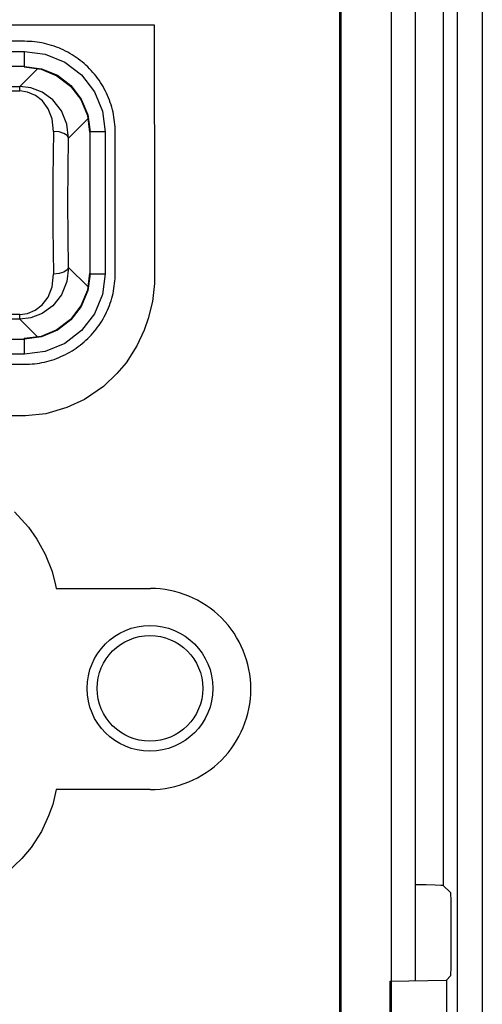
# Model space of a CAD drawing. Extents: x 35 to 410, y 33 to 287.
# Tile 25 of 65: x 82.41 to 85.48, y 201.42 to 207.94. Entities that reach past the tile are written whole.
import ezdxf

# ---------------------------------------------------------------- set-up
doc = ezdxf.new("R2010")
doc.units = 0
doc.header["$LTSCALE"] = 23.1
doc.layers.get('0').update_dxf_attribs({"linetype": 'CONTINUOUS'})
doc.layers.add('ALL_FEATURES', color=7, linetype='CONTINUOUS')

msp = doc.modelspace()

# ---------------------------------------------------------------- linework, layer by layer
at = {"color": 7, "linetype": 'CONTINUOUS'}
for p, q in [((84.5305, 227.5505), (84.5305, 194.2328)), ((84.5392, 227.5592), (84.5392, 194.2241)), ((84.8726, 227.5585), (84.8726, 194.2248)), ((85.0354, 201.5722), (85.0354, 213.5349)), ((82.4419, 207.625), (82.5535, 207.6103)), ((82.86, 207.3038), (82.8747, 207.1923)), ((82.8747, 206.2577), (82.86, 206.1461)), ((82.5535, 205.8397), (82.4419, 205.825))]:
    msp.add_line(p, q, dxfattribs=at)
at = {"color": 9, "linetype": 'CONTINUOUS'}
for p, q in [((85.0353, 201.5722), (85.0353, 213.5382)), ((78.8383, 207.7279), (82.4443, 207.7279)), ((82.4443, 207.6279), (82.4443, 207.7279)), ((82.4443, 207.6279), (78.8383, 207.6279)), ((82.4414, 207.625), (82.4443, 207.6279)), ((82.5302, 207.6134), (82.4119, 207.4951)), ((78.8707, 207.4951), (82.4119, 207.4951)), ((82.4119, 207.4657), (82.4119, 207.4951)), ((78.8707, 207.4657), (82.4119, 207.4657)), ((82.7357, 207.1531), (82.863, 207.2805)), ((82.8776, 207.1947), (82.8747, 207.1917)), ((82.8776, 206.2553), (82.8776, 207.1947)), ((82.9776, 207.1947), (82.8776, 207.1947)), ((82.9776, 207.1947), (82.9776, 206.2553)), ((82.863, 206.1695), (82.7357, 206.2969)), ((82.8747, 206.2583), (82.8776, 206.2553)), ((82.8776, 206.2553), (82.9776, 206.2553)), ((82.4119, 205.9843), (78.8707, 205.9843)), ((82.4119, 205.9549), (78.8707, 205.9549)), ((82.4119, 205.9549), (82.4119, 205.9843)), ((82.4119, 205.9549), (82.5302, 205.8366)), ((78.8383, 205.8221), (82.4443, 205.8221)), ((82.4443, 205.8221), (82.4414, 205.825)), ((82.4443, 205.7221), (82.4443, 205.8221)), ((82.4443, 205.7221), (78.8383, 205.7221))]:
    msp.add_line(p, q, dxfattribs=at)
for points in [[(82.4443, 207.7279), (82.5812, 207.7101), (82.7105, 207.6567), (82.8214, 207.5718), (82.9064, 207.4609), (82.9597, 207.3315), (82.9776, 207.1947)], [(82.4443, 207.6279), (82.5565, 207.6132), (82.661, 207.5699), (82.7507, 207.5011), (82.8196, 207.4113), (82.8629, 207.3068), (82.8776, 207.1947)], [(82.7357, 207.1531), (82.7247, 207.2466), (82.6884, 207.3347), (82.6311, 207.4071), (82.561, 207.4578), (82.4863, 207.4863), (82.4119, 207.4951)], [(82.6358, 207.1981), (82.6264, 207.281), (82.5998, 207.3479), (82.562, 207.3995), (82.5157, 207.4366), (82.4641, 207.4586), (82.4119, 207.4657)], [(82.6358, 207.1981), (82.6329, 207.0469), (82.6311, 206.8879), (82.6305, 206.725)], [(82.7357, 207.1531), (82.7268, 207.1699), (82.7048, 207.1842), (82.673, 207.1941), (82.6358, 207.1981)], [(82.7357, 206.2969), (82.7317, 206.5039), (82.7303, 206.725), (82.7317, 206.9461), (82.7357, 207.1531)], [(82.6305, 206.725), (82.6311, 206.5621), (82.6329, 206.4031), (82.6358, 206.2519)], [(82.7357, 206.2969), (82.7247, 206.2034), (82.6884, 206.1153), (82.6311, 206.0429), (82.561, 205.9922), (82.4863, 205.9637), (82.4119, 205.9549)], [(82.4119, 205.9843), (82.4631, 205.991), (82.5145, 206.0127), (82.5608, 206.0494), (82.5991, 206.1008), (82.6261, 206.1679), (82.6358, 206.2519)], [(82.9776, 206.2553), (82.9597, 206.1185), (82.9064, 205.9891), (82.8214, 205.8783), (82.7105, 205.7933), (82.5812, 205.7399), (82.4443, 205.7221)], [(82.8776, 206.2553), (82.8629, 206.1432), (82.8196, 206.0387), (82.7507, 205.9489), (82.661, 205.8801), (82.5565, 205.8368), (82.4443, 205.8221)], [(82.7357, 206.2969), (82.7268, 206.2801), (82.7048, 206.2658), (82.673, 206.2559), (82.6358, 206.2519)]]:
    msp.add_lwpolyline(points, dxfattribs=at)
at = {"color": 7, "linetype": 'CONTINUOUS'}
for points in [[(82.5535, 207.6103), (82.6581, 207.567), (82.7478, 207.4982), (82.8167, 207.4084), (82.86, 207.3038)], [(82.86, 206.1461), (82.8167, 206.0416), (82.7478, 205.9518), (82.6581, 205.883), (82.5535, 205.8397)]]:
    msp.add_lwpolyline(points, dxfattribs=at)
msp.add_circle((83.2747, 203.5083), 0.35, dxfattribs=at)
at = {"layer": 'ALL_FEATURES', "color": 9, "linetype": 'CONTINUOUS'}
for p, q in [((85.3105, 227.661), (85.3105, 193.789)), ((85.4771, 227.661), (85.4771, 193.789)), ((85.2166, 220.2484), (85.2166, 202.2016)), ((84.8657, 200.8808), (84.8657, 201.5692))]:
    msp.add_line(p, q, dxfattribs=at)
at = {"layer": 'ALL_FEATURES', "color": 40, "linetype": 'CONTINUOUS'}
for p, q in [((77.9789, 207.9046), (83.3018, 207.9046)), ((83.3018, 207.9046), (83.3018, 207.2804)), ((82.4443, 207.7946), (78.8383, 207.7946)), ((83.3018, 207.2804), (83.305, 207.2085)), ((83.0443, 206.2553), (83.0443, 207.1947)), ((83.305, 207.2085), (83.305, 206.1904)), ((83.305, 206.1904), (83.2917, 206.0705)), ((83.2917, 206.0705), (83.2639, 205.9586)), ((83.2639, 205.9586), (83.2368, 205.8819)), ((83.2368, 205.8819), (83.1884, 205.7776)), ((83.1884, 205.7776), (83.1167, 205.6656)), ((83.1167, 205.6656), (83.0549, 205.5944)), ((78.8383, 205.6554), (82.4443, 205.6554)), ((83.0549, 205.5944), (82.966, 205.5083)), ((82.966, 205.5083), (82.8399, 205.4219)), ((82.8399, 205.4219), (82.7245, 205.3688)), ((82.7245, 205.3688), (82.5845, 205.3275)), ((82.4502, 205.3128), (78.8471, 205.3128)), ((82.5845, 205.3275), (82.4502, 205.3128)), ((82.3761, 204.6784), (82.4689, 204.5767)), ((82.4689, 204.5767), (82.5247, 204.4977)), ((82.5247, 204.4977), (82.58, 204.3969)), ((82.58, 204.3969), (82.6269, 204.2814)), ((82.6269, 204.2814), (82.6491, 204.192)), ((82.6491, 204.192), (82.6529, 204.1704)), ((82.6529, 204.1704), (83.276, 204.1704)), ((83.276, 204.1704), (83.2773, 204.1706)), ((83.7484, 203.9754), (83.749, 203.9749)), ((82.6542, 202.8374), (82.63, 202.7386)), ((83.2771, 202.8374), (82.6542, 202.8374)), ((82.63, 202.7386), (82.6027, 202.6643)), ((82.6027, 202.6643), (82.555, 202.559)), ((82.555, 202.559), (82.4867, 202.455)), ((82.4867, 202.455), (82.426, 202.3804)), ((82.426, 202.3804), (82.328, 202.2882))]:
    msp.add_line(p, q, dxfattribs=at)
at = {"layer": 'ALL_FEATURES', "color": 7, "linetype": 'CONTINUOUS'}
for p, q in [((85.2166, 202.2016), (85.2662, 202.1569)), ((85.2679, 202.0569), (85.2679, 201.7031)), ((84.8657, 201.5692), (85.2388, 201.5757)), ((85.2662, 201.6032), (85.2388, 201.5758))]:
    msp.add_line(p, q, dxfattribs=at)
at = {"layer": 'ALL_FEATURES', "color": 40, "linetype": 'CONTINUOUS'}
for points in [[(83.0443, 207.1947), (83.044, 207.2111), (83.0434, 207.2275), (83.0422, 207.2439), (83.0407, 207.2603), (83.0386, 207.2767), (83.0361, 207.293), (83.0332, 207.3093), (83.0298, 207.3256), (83.026, 207.3417), (83.0217, 207.3577), (83.017, 207.3736), (83.0118, 207.3893), (83.0062, 207.4049), (83.0002, 207.4203), (82.9938, 207.4356), (82.9869, 207.4506), (82.9797, 207.4655), (82.972, 207.4801), (82.9639, 207.4946), (82.9555, 207.5088), (82.9466, 207.5227), (82.9374, 207.5365), (82.9278, 207.5499), (82.9178, 207.5631), (82.9075, 207.576), (82.8968, 207.5887), (82.8857, 207.601), (82.8744, 207.613), (82.8627, 207.6247), (82.8506, 207.6361), (82.8383, 207.6471), (82.8257, 207.6578), (82.8128, 207.6681), (82.7996, 207.6781), (82.7861, 207.6877), (82.7724, 207.697), (82.7584, 207.7058), (82.7442, 207.7143), (82.7298, 207.7224), (82.7151, 207.73), (82.7003, 207.7373), (82.6852, 207.7441), (82.67, 207.7506), (82.6545, 207.7566), (82.639, 207.7621), (82.6232, 207.7673), (82.6073, 207.772), (82.5913, 207.7763), (82.5752, 207.7801), (82.559, 207.7835), (82.5427, 207.7865), (82.5264, 207.789), (82.51, 207.791), (82.4935, 207.7926), (82.4772, 207.7937), (82.4607, 207.7944), (82.4443, 207.7946)], [(82.4443, 205.6554), (82.4608, 205.6556), (82.4772, 205.6563), (82.4935, 205.6574), (82.51, 205.659), (82.5264, 205.661), (82.5427, 205.6635), (82.559, 205.6665), (82.5752, 205.6699), (82.5913, 205.6737), (82.6074, 205.678), (82.6232, 205.6827), (82.639, 205.6879), (82.6546, 205.6934), (82.67, 205.6995), (82.6852, 205.7059), (82.7003, 205.7127), (82.7151, 205.72), (82.7298, 205.7277), (82.7442, 205.7357), (82.7584, 205.7442), (82.7724, 205.753), (82.7861, 205.7623), (82.7996, 205.7719), (82.8128, 205.7819), (82.8257, 205.7922), (82.8383, 205.8029), (82.8507, 205.8139), (82.8627, 205.8253), (82.8744, 205.837), (82.8857, 205.849), (82.8968, 205.8613), (82.9075, 205.874), (82.9178, 205.8869), (82.9278, 205.9001), (82.9374, 205.9136), (82.9466, 205.9273), (82.9555, 205.9413), (82.964, 205.9555), (82.972, 205.9699), (82.9797, 205.9846), (82.9869, 205.9994), (82.9938, 206.0145), (83.0002, 206.0297), (83.0062, 206.0451), (83.0118, 206.0607), (83.017, 206.0765), (83.0217, 206.0923), (83.026, 206.1084), (83.0298, 206.1245), (83.0332, 206.1407), (83.0361, 206.157), (83.0386, 206.1733), (83.0407, 206.1897), (83.0422, 206.2061), (83.0434, 206.2225), (83.044, 206.2389), (83.0443, 206.2553)]]:
    msp.add_lwpolyline(points, dxfattribs=at)
at = {"layer": 'ALL_FEATURES', "color": 7, "linetype": 'CONTINUOUS'}
for points in [[(85.2166, 202.2016), (85.2024, 202.2033), (85.1644, 202.2049), (85.1044, 202.2064), (85.0354, 202.2075)], [(85.2662, 202.1569), (85.2667, 202.1516), (85.2672, 202.1373), (85.2676, 202.1152), (85.2678, 202.0875), (85.2679, 202.0569)], [(85.2679, 201.7031), (85.2678, 201.6726), (85.2676, 201.6449), (85.2672, 201.6229), (85.2667, 201.6085), (85.2662, 201.6032)], [(85.2388, 201.5758), (85.2388, 201.3419), (85.2388, 201.1081), (85.2388, 200.8742)]]:
    msp.add_lwpolyline(points, dxfattribs=at)
at = {"layer": 'ALL_FEATURES', "color": 40, "linetype": 'CONTINUOUS'}
msp.add_circle((83.2747, 203.5083), 0.4167, dxfattribs=at)
for centre, radius, start, end in [((83.2744, 203.4975), 0.6731, 45.22978, 89.75267), ((83.2708, 203.5015), 0.6729, 0.19947, 44.71918), ((83.2703, 203.5069), 0.6734, 315.2385, 359.73694), ((83.2742, 203.5108), 0.6734, 270.24741, 314.76864)]:
    msp.add_arc(centre, radius, start, end, dxfattribs=at)

doc.saveas('drawing.dxf')
